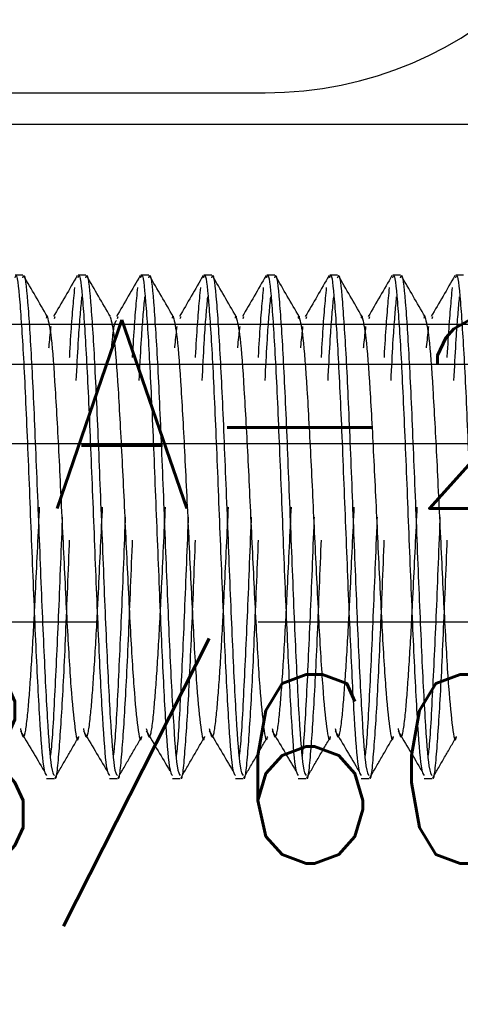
# Model space of a CAD drawing. Header units: inches. Extents: x -77 to 299, y -110 to 144.
# Tile 153 of 256: x 18.098 to 18.374, y -39.449 to -38.833. Entities that reach past the tile are written whole.
import ezdxf
from ezdxf.enums import TextEntityAlignment as Align

# ---------------------------------------------------------------- set-up
doc = ezdxf.new("R2010")
doc.units = ezdxf.units.IN
doc.header["$MEASUREMENT"] = 0
doc.linetypes.add('HIDDEN', pattern=[0.225, 0.15, -0.075])
doc.layers.get('DEFPOINTS').update_dxf_attribs({"color": 8})
for name, color, linetype in [('DIN-M-H', 4, 'HIDDEN'), ('DIN-M-S', 8, 'Continuous'), ('DSS-M-H', 4, 'HIDDEN'), ('DST-M-S', 53, 'Continuous'), ('MFB-M-S', 8, 'Continuous'), ('ST1-M-S', 193, 'Continuous'), ('SVA-M-D', 42, 'Continuous'), ('SVB-M-D', 42, 'Continuous'), ('SVD-M-D', 42, 'Continuous'), ('SVE-M-D', 42, 'Continuous'), ('SVE-M-M', 233, 'Continuous'), ('SVF-M-d', 42, 'Continuous')]:
    doc.layers.add(name, color=color, linetype=linetype)
doc.styles.add('DIEMAKER', font='SIMPLEX.shx')
doc.styles.add('R', font='ROMAND.SHX')
doc.styles.get("Standard").update_dxf_attribs({"font": 'txt.shx'})
doc.dimstyles.get("Standard").update_dxf_attribs({"dimtxt": 0.18, "dimasz": 0.18, "dimexe": 0.18, "dimexo": 0.0625, "dimgap": 0.09, "dimtad": 0, "dimtih": 1, "dimtoh": 1, "dimdec": 4, "dimzin": 0, "dimdsep": 46, "dimtxsty": 'Standard', "dimcen": 0.09, "dimadec": 0, "dimazin": 0, "dimtfac": 1, "dimtdec": 4, "dimtofl": 0, "dimtmove": 0, "dimatfit": 3, "dimfxl": 0, "dimtolj": 1, "dimtzin": 0, "dimarcsym": 0})

# ---------------------------------------------------------------- blocks, each defined once
blk = doc.blocks.new('*D704')
at = {"layer": 'DEFPOINTS', "color": 0}
for p in [(5.19194, -25.27356), (19.3294, -37.52356), (19.3294, -38.47356)]:
    blk.add_point(p, dxfattribs=at)
at = {"layer": 'SVD-M-D', "color": 0, "lineweight": -2}
blk.add_line((19.3294, -37.55481), (19.3294, -38.47356), dxfattribs=at)
at = {"layer": 'SVD-M-D', "color": 0, "insert": (19.3294, -38.90856), "char_height": 0.09, "attachment_point": 5, "rotation": 90}
blk.add_mtext('\\A1;14.1375 (2)', dxfattribs=at)
blk = doc.blocks.new('*D706')
at = {"layer": 'DEFPOINTS', "color": 0}
for p in [(5.19194, -25.27356), (21.0919, -37.39856), (21.0919, -38.47356)]:
    blk.add_point(p, dxfattribs=at)
at = {"layer": 'SVD-M-D', "color": 0, "lineweight": -2}
blk.add_line((21.0919, -37.42981), (21.0919, -38.47356), dxfattribs=at)
at = {"layer": 'SVD-M-D', "color": 0, "insert": (21.0919, -38.90106), "char_height": 0.09, "attachment_point": 5, "rotation": 90}
blk.add_mtext('\\A1;15.9000 (2)', dxfattribs=at)
blk = doc.blocks.new('*D820')
at = {"layer": 'DEFPOINTS', "color": 0}
for p in [(5.19194, -25.27356), (18.60497, -38.27356), (18.60497, -38.49925)]:
    blk.add_point(p, dxfattribs=at)
at = {"layer": 'SVD-M-D', "color": 0, "lineweight": -2}
blk.add_line((18.60497, -38.30481), (18.60497, -38.49925), dxfattribs=at)
at = {"layer": 'SVD-M-D', "color": 0, "insert": (18.60497, -38.77675), "char_height": 0.09, "attachment_point": 5, "rotation": 90}
blk.add_mtext('\\A1;13.4130', dxfattribs=at)
blk = doc.blocks.new('*D821')
at = {"layer": 'DEFPOINTS', "color": 0}
for p in [(5.19194, -25.27356), (19.47997, -38.27356), (19.47997, -38.47199)]:
    blk.add_point(p, dxfattribs=at)
at = {"layer": 'SVD-M-D', "color": 0, "lineweight": -2}
blk.add_line((19.47997, -38.30481), (19.47997, -38.47199), dxfattribs=at)
at = {"layer": 'SVD-M-D', "color": 0, "insert": (19.47997, -38.76449), "char_height": 0.09, "attachment_point": 5, "rotation": 90}
blk.add_mtext('\\A1;14.2880', dxfattribs=at)
blk = doc.blocks.new('*D822')
at = {"layer": 'DEFPOINTS', "color": 0}
for p in [(5.19194, -25.27356), (20.35497, -38.27356), (20.35497, -38.47409)]:
    blk.add_point(p, dxfattribs=at)
at = {"layer": 'SVD-M-D', "color": 0, "lineweight": -2}
blk.add_line((20.35497, -38.30481), (20.35497, -38.47409), dxfattribs=at)
at = {"layer": 'SVD-M-D', "color": 0, "insert": (20.35497, -38.75159), "char_height": 0.09, "attachment_point": 5, "rotation": 90}
blk.add_mtext('\\A1;15.1630', dxfattribs=at)
blk = doc.blocks.new('*D823')
at = {"layer": 'DEFPOINTS', "color": 0}
for p in [(5.19194, -25.27356), (21.22997, -38.27356), (21.22997, -38.4636)]:
    blk.add_point(p, dxfattribs=at)
at = {"layer": 'SVD-M-D', "color": 0, "lineweight": -2}
blk.add_line((21.22997, -38.30481), (21.22997, -38.4636), dxfattribs=at)
at = {"layer": 'SVD-M-D', "color": 0, "insert": (21.22997, -38.7486), "char_height": 0.09, "attachment_point": 5, "rotation": 90}
blk.add_mtext('\\A1;16.0380', dxfattribs=at)
blk = doc.blocks.new('*D824')
at = {"layer": 'DEFPOINTS', "color": 0}
for p in [(5.19194, -25.27356), (22.10497, -38.27356), (22.10497, -38.48047)]:
    blk.add_point(p, dxfattribs=at)
at = {"layer": 'SVD-M-D', "color": 0, "lineweight": -2}
blk.add_line((22.10497, -38.30481), (22.10497, -38.48047), dxfattribs=at)
at = {"layer": 'SVD-M-D', "color": 0, "insert": (22.10497, -38.75797), "char_height": 0.09, "attachment_point": 5, "rotation": 90}
blk.add_mtext('\\A1;16.9130', dxfattribs=at)
blk = doc.blocks.new('*D825')
at = {"layer": 'DEFPOINTS', "color": 0}
for p in [(5.19194, -25.27356), (22.97997, -38.27356), (22.97997, -38.49096)]:
    blk.add_point(p, dxfattribs=at)
at = {"layer": 'SVD-M-D', "color": 0, "lineweight": -2}
blk.add_line((22.97997, -38.30481), (22.97997, -38.49096), dxfattribs=at)
at = {"layer": 'SVD-M-D', "color": 0, "insert": (22.97997, -38.78346), "char_height": 0.09, "attachment_point": 5, "rotation": 90}
blk.add_mtext('\\A1;17.7880', dxfattribs=at)
blk = doc.blocks.new('*D932')
at = {"layer": 'DEFPOINTS', "color": 0}
for p in [(5.19194, -25.27356), (18.6669, -36.84856), (18.6669, -38.47356)]:
    blk.add_point(p, dxfattribs=at)
at = {"layer": 'SVE-M-D', "color": 0, "lineweight": -2}
blk.add_line((18.6669, -36.87981), (18.6669, -38.47356), dxfattribs=at)
at = {"layer": 'SVE-M-D', "color": 0, "insert": (18.6669, -38.91606), "char_height": 0.09, "attachment_point": 5, "rotation": 90}
blk.add_mtext('\\A1;13.4750 (2)', dxfattribs=at)
blk = doc.blocks.new('*D934')
at = {"layer": 'DEFPOINTS', "color": 0}
for p in [(5.19194, -25.27356), (19.3294, -37.52356), (19.3294, -38.47356)]:
    blk.add_point(p, dxfattribs=at)
at = {"layer": 'SVE-M-D', "color": 0, "lineweight": -2}
blk.add_line((19.3294, -37.55481), (19.3294, -38.47356), dxfattribs=at)
at = {"layer": 'SVE-M-D', "color": 0, "insert": (19.3294, -38.90856), "char_height": 0.09, "attachment_point": 5, "rotation": 90}
blk.add_mtext('\\A1;14.1375 (2)', dxfattribs=at)
blk = doc.blocks.new('*D937')
at = {"layer": 'DEFPOINTS', "color": 0}
for p in [(5.19194, -25.27356), (21.0919, -37.39856), (21.0919, -38.47356)]:
    blk.add_point(p, dxfattribs=at)
at = {"layer": 'SVE-M-D', "color": 0, "lineweight": -2}
blk.add_line((21.0919, -37.42981), (21.0919, -38.47356), dxfattribs=at)
at = {"layer": 'SVE-M-D', "color": 0, "insert": (21.0919, -38.90106), "char_height": 0.09, "attachment_point": 5, "rotation": 90}
blk.add_mtext('\\A1;15.9000 (2)', dxfattribs=at)
blk = doc.blocks.new('*D940')
at = {"layer": 'DEFPOINTS', "color": 0}
for p in [(5.19194, -25.27356), (22.0669, -36.59856), (22.0669, -38.47356)]:
    blk.add_point(p, dxfattribs=at)
at = {"layer": 'SVE-M-D', "color": 0, "lineweight": -2}
blk.add_line((22.0669, -36.62981), (22.0669, -38.47356), dxfattribs=at)
at = {"layer": 'SVE-M-D', "color": 0, "insert": (22.0669, -38.91606), "char_height": 0.09, "attachment_point": 5, "rotation": 90}
blk.add_mtext('\\A1;16.8750 (2)', dxfattribs=at)
blk = doc.blocks.new('*D1131')
at = {"layer": 'DEFPOINTS', "color": 0}
for p in [(5.19194, -24.52356), (18.6669, -36.84856), (18.6669, -39.22356)]:
    blk.add_point(p, dxfattribs=at)
at = {"layer": 'SVF-M-d', "color": 0, "lineweight": -2}
blk.add_line((18.6669, -36.87981), (18.6669, -39.22356), dxfattribs=at)
at = {"layer": 'SVF-M-d', "color": 0, "insert": (18.6669, -39.66606), "char_height": 0.09, "attachment_point": 5, "rotation": 90}
blk.add_mtext('\\A1;13.4750 (2)', dxfattribs=at)
blk = doc.blocks.new('*D1137')
at = {"layer": 'DEFPOINTS', "color": 0}
for p in [(5.19194, -24.52356), (21.0919, -37.39856), (21.0919, -39.22356)]:
    blk.add_point(p, dxfattribs=at)
at = {"layer": 'SVF-M-d', "color": 0, "lineweight": -2}
blk.add_line((21.0919, -37.42981), (21.0919, -39.22356), dxfattribs=at)
at = {"layer": 'SVF-M-d', "color": 0, "insert": (21.0919, -39.65106), "char_height": 0.09, "attachment_point": 5, "rotation": 90}
blk.add_mtext('\\A1;15.9000 (2)', dxfattribs=at)
blk = doc.blocks.new('*D1140')
at = {"layer": 'DEFPOINTS', "color": 0}
for p in [(5.19194, -24.52356), (22.0669, -36.59856), (22.0669, -39.22356)]:
    blk.add_point(p, dxfattribs=at)
at = {"layer": 'SVF-M-d', "color": 0, "lineweight": -2}
blk.add_line((22.0669, -36.62981), (22.0669, -39.22356), dxfattribs=at)
at = {"layer": 'SVF-M-d', "color": 0, "insert": (22.0669, -39.66606), "char_height": 0.09, "attachment_point": 5, "rotation": 90}
blk.add_mtext('\\A1;16.8750 (2)', dxfattribs=at)
blk = doc.blocks.new('*D1250')
at = {"layer": 'DEFPOINTS', "color": 0}
for p in [(5.19194, -25.27356), (18.6669, -36.84856), (18.6669, -38.47356)]:
    blk.add_point(p, dxfattribs=at)
at = {"layer": 'SVB-M-D', "color": 0, "lineweight": -2}
blk.add_line((18.6669, -36.87981), (18.6669, -38.47356), dxfattribs=at)
at = {"layer": 'SVB-M-D', "color": 0, "insert": (18.6669, -38.91606), "char_height": 0.09, "attachment_point": 5, "rotation": 90}
blk.add_mtext('\\A1;13.4750 (2)', dxfattribs=at)
blk = doc.blocks.new('*D1252')
at = {"layer": 'DEFPOINTS', "color": 0}
for p in [(5.19194, -25.27356), (19.3294, -37.52356), (19.3294, -38.47356)]:
    blk.add_point(p, dxfattribs=at)
at = {"layer": 'SVB-M-D', "color": 0, "lineweight": -2}
blk.add_line((19.3294, -37.55481), (19.3294, -38.47356), dxfattribs=at)
at = {"layer": 'SVB-M-D', "color": 0, "insert": (19.3294, -38.90856), "char_height": 0.09, "attachment_point": 5, "rotation": 90}
blk.add_mtext('\\A1;14.1375 (2)', dxfattribs=at)
blk = doc.blocks.new('*D1255')
at = {"layer": 'DEFPOINTS', "color": 0}
for p in [(5.19194, -25.27356), (21.0919, -37.39856), (21.0919, -38.47356)]:
    blk.add_point(p, dxfattribs=at)
at = {"layer": 'SVB-M-D', "color": 0, "lineweight": -2}
blk.add_line((21.0919, -37.42981), (21.0919, -38.47356), dxfattribs=at)
at = {"layer": 'SVB-M-D', "color": 0, "insert": (21.0919, -38.90106), "char_height": 0.09, "attachment_point": 5, "rotation": 90}
blk.add_mtext('\\A1;15.9000 (2)', dxfattribs=at)
blk = doc.blocks.new('*D1258')
at = {"layer": 'DEFPOINTS', "color": 0}
for p in [(5.19194, -25.27356), (22.0669, -36.59856), (22.0669, -38.47356)]:
    blk.add_point(p, dxfattribs=at)
at = {"layer": 'SVB-M-D', "color": 0, "lineweight": -2}
blk.add_line((22.0669, -36.62981), (22.0669, -38.47356), dxfattribs=at)
at = {"layer": 'SVB-M-D', "color": 0, "insert": (22.0669, -38.91606), "char_height": 0.09, "attachment_point": 5, "rotation": 90}
blk.add_mtext('\\A1;16.8750 (2)', dxfattribs=at)
blk = doc.blocks.new('*D1260')
at = {"layer": 'DEFPOINTS', "color": 0}
for p in [(5.19194, -25.27356), (23.0419, -34.79856), (23.0419, -38.47356)]:
    blk.add_point(p, dxfattribs=at)
at = {"layer": 'SVB-M-D', "color": 0, "lineweight": -2}
blk.add_line((23.0419, -34.82981), (23.0419, -38.47356), dxfattribs=at)
at = {"layer": 'SVB-M-D', "color": 0, "insert": (23.0419, -38.90856), "char_height": 0.09, "attachment_point": 5, "rotation": 90}
blk.add_mtext('\\A1;17.8500 (2)', dxfattribs=at)
blk = doc.blocks.new('*D1402')
at = {"layer": 'DEFPOINTS', "color": 0}
for p in [(5.19194, -25.27356), (19.17723, -36.4209), (19.17723, -38.47356)]:
    blk.add_point(p, dxfattribs=at)
at = {"layer": 'SVA-M-D', "color": 0, "lineweight": -2}
blk.add_line((19.17723, -36.45215), (19.17723, -38.47356), dxfattribs=at)
at = {"layer": 'SVA-M-D', "color": 0, "insert": (19.17723, -38.92356), "char_height": 0.09, "attachment_point": 5, "rotation": 90}
blk.add_mtext('\\A1;13.9853 (4)', dxfattribs=at)
blk = doc.blocks.new('*D1403')
at = {"layer": 'DEFPOINTS', "color": 0}
for p in [(5.19194, -25.27356), (19.3294, -37.52356), (19.3294, -38.47356)]:
    blk.add_point(p, dxfattribs=at)
at = {"layer": 'SVA-M-D', "color": 0, "lineweight": -2}
blk.add_line((19.3294, -37.55481), (19.3294, -38.47356), dxfattribs=at)
at = {"layer": 'SVA-M-D', "color": 0, "insert": (19.3294, -38.90856), "char_height": 0.09, "attachment_point": 5, "rotation": 90}
blk.add_mtext('\\A1;14.1375 (2)', dxfattribs=at)
blk = doc.blocks.new('*D1408')
at = {"layer": 'DEFPOINTS', "color": 0}
for p in [(5.19194, -25.27356), (20.9419, -35.83356), (20.9419, -38.47356)]:
    blk.add_point(p, dxfattribs=at)
at = {"layer": 'SVA-M-D', "color": 0, "lineweight": -2}
blk.add_line((20.9419, -35.86481), (20.9419, -38.47356), dxfattribs=at)
at = {"layer": 'SVA-M-D', "color": 0, "insert": (20.9419, -38.90856), "char_height": 0.09, "attachment_point": 5, "rotation": 90}
blk.add_mtext('\\A1;15.7500 (2)', dxfattribs=at)
blk = doc.blocks.new('*D1409')
at = {"layer": 'DEFPOINTS', "color": 0}
for p in [(5.19194, -25.27356), (21.0919, -37.39856), (21.1319, -38.47356)]:
    blk.add_point(p, dxfattribs=at)
at = {"layer": 'SVA-M-D', "color": 0, "lineweight": -2}
for p, q in [((21.0919, -37.42981), (21.0919, -38.11356)), ((21.0919, -38.11356), (21.1319, -38.29356)), ((21.1319, -38.29356), (21.1319, -38.47356))]:
    blk.add_line(p, q, dxfattribs=at)
at = {"layer": 'SVA-M-D', "color": 0, "insert": (21.1319, -38.90106), "char_height": 0.09, "attachment_point": 5, "rotation": 90}
blk.add_mtext('\\A1;15.9000 (2)', dxfattribs=at)
blk = doc.blocks.new('*D1413')
at = {"layer": 'DEFPOINTS', "color": 0}
for p in [(5.19194, -25.27356), (23.1919, -35.83356), (23.1919, -38.47356)]:
    blk.add_point(p, dxfattribs=at)
at = {"layer": 'SVA-M-D', "color": 0, "lineweight": -2}
blk.add_line((23.1919, -35.86481), (23.1919, -38.47356), dxfattribs=at)
at = {"layer": 'SVA-M-D', "color": 0, "insert": (23.1919, -38.89356), "char_height": 0.09, "attachment_point": 5, "rotation": 90}
blk.add_mtext('\\A1;18.0000 (4)', dxfattribs=at)
blk = doc.blocks.new('DMDT001')
blk.add_line((0.72567, 0.12113), (1.21317, 0.12113))
blk.add_arc((1.21317, 0.49613), 0.375, 270, 90)
at = {"color": 42, "style": 'R', "width": 0.571895}
blk.add_attdef('DET#', text='', height=0.45, dxfattribs=at).set_placement((0.51385, 0.28204), (1.45135, 0.28204), align=Align.FIT)
at = {"color": 42, "style": 'DIEMAKER'}
for tag, p in [('XDIM', (-1.43419, -0.29183)), ('YDIM', (-1.43751, -0.64435)), ('ZDIM', (-1.44083, -0.99686))]:
    blk.add_attdef(tag, p, '', height=0.1875, dxfattribs=at)
for tag, p in [('MATL', (1.513, -0.29183)), ('H/T', (1.49517, -0.64435)), ('QTY#', (0.8173, -0.99686))]:
    blk.add_attdef(tag, text='', height=0.1875, dxfattribs=at).set_placement(p, align=Align.RIGHT)
at = {"color": 42, "style": 'DIEMAKER', "width": 5.370504, "flags": 4}
blk.add_attdef('DE#1', text='', height=0.1875, dxfattribs=at).set_placement((-1.69942, -1.37149), (1.36944, -1.37149), align=Align.FIT)
at = {"color": 42, "style": 'DIEMAKER', "flags": 5}
for tag, p in [('DE#2', (-1.8615, -2.86106)), ('DE#3', (-1.8533, -3.16106))]:
    blk.add_attdef(tag, p, '', height=0.1875, dxfattribs=at)

msp = doc.modelspace()

# ---------------------------------------------------------------- linework, layer by layer
at = {"layer": 'DIN-M-H'}
msp.add_line((18.39751, -39.21006), (17.89751, -39.21006), dxfattribs=at)
for points, knots in [([(18.1175, -39.29408), (18.11766, -39.29311), (18.11864, -39.28718), (18.12044, -39.25435), (18.12291, -39.20105), (18.12537, -39.13794), (18.12783, -39.07768), (18.13029, -39.02671), (18.13193, -39.00937), (18.13275, -39.0007)], [0, 0, 0, 0, 0.031546, 0.192955, 0.354364, 0.515773, 0.677182, 0.838591, 1, 1, 1, 1]), ([(18.15687, -39.29408), (18.15703, -39.29311), (18.15801, -39.28718), (18.15981, -39.25435), (18.16228, -39.20105), (18.16474, -39.13794), (18.1672, -39.07768), (18.16966, -39.02671), (18.1713, -39.00937), (18.17212, -39.0007)], [0, 0, 0, 0, 0.031546, 0.192955, 0.354364, 0.515773, 0.677182, 0.838591, 1, 1, 1, 1]), ([(18.19624, -39.29408), (18.1964, -39.29311), (18.19738, -39.28718), (18.19919, -39.25435), (18.20165, -39.20105), (18.20411, -39.13794), (18.20657, -39.07768), (18.20903, -39.02671), (18.21067, -39.00937), (18.21149, -39.0007)], [0, 0, 0, 0, 0.031546, 0.192955, 0.354364, 0.515773, 0.677182, 0.838591, 1, 1, 1, 1]), ([(18.23561, -39.29408), (18.23577, -39.29311), (18.23675, -39.28718), (18.23856, -39.25435), (18.24102, -39.20105), (18.24348, -39.13794), (18.24594, -39.07768), (18.2484, -39.02671), (18.25004, -39.00937), (18.25086, -39.0007)], [0, 0, 0, 0, 0.031546, 0.192955, 0.354364, 0.515773, 0.677182, 0.838591, 1, 1, 1, 1]), ([(18.27498, -39.29408), (18.27514, -39.29311), (18.27612, -39.28718), (18.27793, -39.25435), (18.28039, -39.20105), (18.28285, -39.13794), (18.28531, -39.07768), (18.28777, -39.02671), (18.28941, -39.00937), (18.29023, -39.0007)], [0, 0, 0, 0, 0.031546, 0.192955, 0.354364, 0.515773, 0.677182, 0.838591, 1, 1, 1, 1]), ([(18.31435, -39.29408), (18.31451, -39.29311), (18.31549, -39.28718), (18.3173, -39.25435), (18.31976, -39.20105), (18.32222, -39.13794), (18.32468, -39.07768), (18.32714, -39.02671), (18.32878, -39.00937), (18.3296, -39.0007)], [0, 0, 0, 0, 0.031546, 0.192955, 0.354364, 0.515773, 0.677182, 0.838591, 1, 1, 1, 1]), ([(18.35372, -39.29408), (18.35388, -39.29311), (18.35486, -39.28718), (18.35667, -39.25435), (18.35913, -39.20105), (18.36159, -39.13794), (18.36405, -39.07768), (18.36651, -39.02671), (18.36815, -39.00937), (18.36897, -39.0007)], [0, 0, 0, 0, 0.031546, 0.192955, 0.354364, 0.515773, 0.677182, 0.838591, 1, 1, 1, 1]), ([(18.12042, -39.3073), (18.12043, -39.30732), (18.12126, -39.30984), (18.12291, -39.29267), (18.12537, -39.2561), (18.12783, -39.20059), (18.13029, -39.13803), (18.13275, -39.07778), (18.13505, -39.02959), (18.13653, -39.01369), (18.13719, -39.0066)], [0, 0, 0, 0, 0.001318, 0.148085, 0.294852, 0.441618, 0.588385, 0.735151, 0.881918, 1, 1, 1, 1]), ([(18.15979, -39.3073), (18.1598, -39.30732), (18.16063, -39.30984), (18.16228, -39.29267), (18.16474, -39.2561), (18.1672, -39.20059), (18.16966, -39.13803), (18.17212, -39.07778), (18.17442, -39.02959), (18.1759, -39.01369), (18.17656, -39.0066)], [0, 0, 0, 0, 0.001318, 0.148085, 0.294852, 0.441618, 0.588385, 0.735151, 0.881918, 1, 1, 1, 1]), ([(18.19916, -39.3073), (18.19917, -39.30732), (18.2, -39.30984), (18.20165, -39.29267), (18.20411, -39.2561), (18.20657, -39.20059), (18.20903, -39.13803), (18.21149, -39.07778), (18.21379, -39.02959), (18.21527, -39.01369), (18.21593, -39.0066)], [0, 0, 0, 0, 0.0013185, 0.148085, 0.2948516, 0.4416181, 0.5883846, 0.7351512, 0.8819177, 1, 1, 1, 1]), ([(18.23853, -39.3073), (18.23854, -39.30732), (18.23937, -39.30984), (18.24102, -39.29267), (18.24348, -39.2561), (18.24594, -39.20059), (18.2484, -39.13803), (18.25086, -39.07778), (18.25316, -39.02959), (18.25464, -39.01369), (18.2553, -39.0066)], [0, 0, 0, 0, 0.001318, 0.148085, 0.294852, 0.441618, 0.588385, 0.735151, 0.881918, 1, 1, 1, 1]), ([(18.2779, -39.3073), (18.27791, -39.30732), (18.27874, -39.30984), (18.28039, -39.29267), (18.28285, -39.2561), (18.28531, -39.20059), (18.28777, -39.13803), (18.29023, -39.07778), (18.29253, -39.02959), (18.29401, -39.01369), (18.29467, -39.0066)], [0, 0, 0, 0, 0.001318, 0.148085, 0.294852, 0.441618, 0.588385, 0.735151, 0.881918, 1, 1, 1, 1]), ([(18.31727, -39.3073), (18.31728, -39.30732), (18.31811, -39.30984), (18.31976, -39.29267), (18.32222, -39.2561), (18.32468, -39.20059), (18.32714, -39.13803), (18.3296, -39.07778), (18.3319, -39.02959), (18.33338, -39.01369), (18.33404, -39.0066)], [0, 0, 0, 0, 0.001318, 0.148085, 0.294852, 0.441618, 0.588385, 0.735151, 0.881918, 1, 1, 1, 1]), ([(18.35664, -39.3073), (18.35665, -39.30732), (18.35748, -39.30984), (18.35913, -39.29267), (18.36159, -39.2561), (18.36405, -39.20059), (18.36651, -39.13803), (18.36897, -39.07778), (18.37127, -39.02959), (18.37275, -39.01369), (18.37341, -39.0066)], [0, 0, 0, 0, 0.001318, 0.148085, 0.294852, 0.441618, 0.588385, 0.735151, 0.881918, 1, 1, 1, 1]), ([(18.11506, -39.01997), (18.11522, -39.01899), (18.11538, -39.01796), (18.11554, -39.01892), (18.11555, -39.01898)], [0, 0, 0, 0, 0.937371, 1, 1, 1, 1]), ([(18.1938, -39.01997), (18.19396, -39.01899), (18.19412, -39.01796), (18.19428, -39.01892), (18.19429, -39.01898)], [0, 0, 0, 0, 0.937371, 1, 1, 1, 1]), ([(18.23317, -39.01997), (18.23333, -39.01899), (18.23349, -39.01796), (18.23365, -39.01892), (18.23366, -39.01898)], [0, 0, 0, 0, 0.9373707, 1, 1, 1, 1]), ([(18.27254, -39.01997), (18.2727, -39.01899), (18.27286, -39.01796), (18.27302, -39.01892), (18.27303, -39.01898)], [0, 0, 0, 0, 0.937371, 1, 1, 1, 1]), ([(18.31191, -39.01997), (18.31207, -39.01899), (18.31223, -39.01796), (18.31239, -39.01892), (18.3124, -39.01898)], [0, 0, 0, 0, 0.9373707, 1, 1, 1, 1]), ([(18.35128, -39.01997), (18.35144, -39.01899), (18.3516, -39.01796), (18.35176, -39.01892), (18.35177, -39.01898)], [0, 0, 0, 0, 0.937371, 1, 1, 1, 1]), ([(18.13809, -39.27672), (18.13877, -39.27953), (18.14027, -39.28572), (18.14244, -39.27176), (18.14451, -39.24561), (18.14624, -39.21725), (18.14797, -39.18219), (18.14998, -39.1401), (18.15243, -39.08909), (18.15489, -39.04822), (18.15702, -39.02351), (18.15833, -39.02191), (18.15882, -39.02131)], [0, 0, 0, 0, 0.098538, 0.21712, 0.311474, 0.40702, 0.454984, 0.573567, 0.692149, 0.810732, 0.929315, 1, 1, 1, 1]), ([(18.09872, -39.27672), (18.0994, -39.27953), (18.1009, -39.28572), (18.10307, -39.27176), (18.10514, -39.24561), (18.10687, -39.21725), (18.1086, -39.1822), (18.11061, -39.14), (18.11306, -39.08947), (18.11552, -39.04679), (18.11716, -39.03226), (18.11798, -39.025)], [0, 0, 0, 0, 0.106032, 0.233635, 0.335165, 0.437978, 0.489591, 0.617193, 0.744795, 0.872398, 1, 1, 1, 1]), ([(18.17746, -39.27672), (18.17814, -39.27953), (18.17964, -39.28572), (18.18181, -39.27176), (18.18388, -39.24561), (18.18561, -39.21725), (18.18734, -39.1822), (18.18935, -39.14), (18.1918, -39.08947), (18.19426, -39.04679), (18.1959, -39.03226), (18.19672, -39.025)], [0, 0, 0, 0, 0.106032, 0.233635, 0.335165, 0.437978, 0.489591, 0.617193, 0.744795, 0.872398, 1, 1, 1, 1]), ([(18.21683, -39.27672), (18.21751, -39.27953), (18.21901, -39.28572), (18.22118, -39.27176), (18.22325, -39.24561), (18.22498, -39.21725), (18.22671, -39.1822), (18.22872, -39.14), (18.23117, -39.08947), (18.23363, -39.04679), (18.23527, -39.03226), (18.23609, -39.025)], [0, 0, 0, 0, 0.106032, 0.233635, 0.335165, 0.437978, 0.489591, 0.617193, 0.744795, 0.872398, 1, 1, 1, 1]), ([(18.2562, -39.27672), (18.25688, -39.27953), (18.25838, -39.28572), (18.26055, -39.27176), (18.26262, -39.24561), (18.26435, -39.21725), (18.26608, -39.1822), (18.26809, -39.14), (18.27054, -39.08947), (18.273, -39.04679), (18.27464, -39.03226), (18.27546, -39.025)], [0, 0, 0, 0, 0.106032, 0.233635, 0.335165, 0.437978, 0.489591, 0.617193, 0.744795, 0.872398, 1, 1, 1, 1]), ([(18.29557, -39.27672), (18.29625, -39.27953), (18.29775, -39.28572), (18.29992, -39.27176), (18.30199, -39.24561), (18.30372, -39.21725), (18.30545, -39.1822), (18.30746, -39.14), (18.30991, -39.08947), (18.31237, -39.04679), (18.31401, -39.03226), (18.31483, -39.025)], [0, 0, 0, 0, 0.106032, 0.233635, 0.335165, 0.437978, 0.489591, 0.617193, 0.744795, 0.872398, 1, 1, 1, 1]), ([(18.33494, -39.27672), (18.33562, -39.27953), (18.33712, -39.28572), (18.33929, -39.27176), (18.34136, -39.24561), (18.34309, -39.21725), (18.34482, -39.1822), (18.34683, -39.14), (18.34928, -39.08947), (18.35174, -39.04679), (18.35338, -39.03226), (18.3542, -39.025)], [0, 0, 0, 0, 0.1060324, 0.2336347, 0.3351649, 0.4379782, 0.4895908, 0.6171931, 0.7447954, 0.8723977, 1, 1, 1, 1]), ([(18.12042, -39.30741), (18.1229, -39.30313), (18.12785, -39.29458), (18.1328, -39.28603), (18.13527, -39.28176)], [0, 0, 0, 0, 0.500095, 1, 1, 1, 1]), ([(18.15979, -39.30741), (18.16227, -39.30313), (18.16722, -39.29458), (18.17217, -39.28603), (18.17464, -39.28176)], [0, 0, 0, 0, 0.500095, 1, 1, 1, 1]), ([(18.19916, -39.30741), (18.20164, -39.30313), (18.20659, -39.29458), (18.21154, -39.28603), (18.21401, -39.28176)], [0, 0, 0, 0, 0.500095, 1, 1, 1, 1]), ([(18.23853, -39.30741), (18.24101, -39.30313), (18.24596, -39.29458), (18.25091, -39.28603), (18.25338, -39.28176)], [0, 0, 0, 0, 0.500095, 1, 1, 1, 1]), ([(18.2779, -39.30741), (18.28038, -39.30313), (18.28533, -39.29458), (18.29028, -39.28603), (18.29275, -39.28176)], [0, 0, 0, 0, 0.500095, 1, 1, 1, 1]), ([(18.31727, -39.30741), (18.31975, -39.30313), (18.3247, -39.29458), (18.32965, -39.28603), (18.33212, -39.28176)], [0, 0, 0, 0, 0.500095, 1, 1, 1, 1]), ([(18.35664, -39.30741), (18.35912, -39.30313), (18.36407, -39.29458), (18.36902, -39.28603), (18.37149, -39.28176)], [0, 0, 0, 0, 0.500095, 1, 1, 1, 1])]:
    msp.add_open_spline(points, degree=3, knots=knots, dxfattribs=at)
at = {"layer": 'DIN-M-S'}
for p, q in [((18.10029, -38.99286), (18.09537, -38.99286)), ((18.13966, -38.99286), (18.13474, -38.99286)), ((18.17903, -38.99286), (18.17411, -38.99286)), ((18.2184, -38.99286), (18.21348, -38.99286)), ((18.25777, -38.99286), (18.25285, -38.99286)), ((18.29714, -38.99286), (18.29222, -38.99286)), ((18.33651, -38.99286), (18.33159, -38.99286)), ((18.37588, -38.99286), (18.37096, -38.99286)), ((18.11997, -39.01999), (18.12044, -39.01881)), ((18.15934, -39.01999), (18.15981, -39.01881)), ((18.19871, -39.01999), (18.19919, -39.01881)), ((18.23808, -39.01999), (18.23856, -39.01881)), ((18.27745, -39.01999), (18.27793, -39.01881)), ((18.31682, -39.01999), (18.3173, -39.01881)), ((18.35619, -39.01999), (18.35667, -39.01881)), ((18.11505, -39.30782), (18.11997, -39.30782)), ((18.15442, -39.30782), (18.15934, -39.30782)), ((18.19379, -39.30782), (18.19871, -39.30782)), ((18.23316, -39.30782), (18.23808, -39.30782)), ((18.27253, -39.30782), (18.27745, -39.30782)), ((18.3119, -39.30782), (18.31682, -39.30782)), ((18.35127, -39.30782), (18.35619, -39.30782))]:
    msp.add_line(p, q, dxfattribs=at)
msp.add_lwpolyline([(17.64751, -39.84856), (17.64751, -40.59856), (19.14751, -40.59856), (19.14751, -39.84856), (19.14751, -39.21923), (19.14751, -39.09856), (18.39751, -39.09856), (17.89751, -39.09856), (17.64751, -39.09856), (17.64751, -39.30666)], close=True, dxfattribs=at)
for points, knots in [([(18.09537, -38.99473), (18.09552, -38.99414), (18.0965, -38.99052), (18.0983, -39.0075), (18.10076, -39.0447), (18.10322, -39.10009), (18.10568, -39.16251), (18.10814, -39.22342), (18.1106, -39.27246), (18.11291, -39.30342), (18.11439, -39.30517), (18.11505, -39.30595)], [0, 0, 0, 0, 0.023966, 0.148966, 0.273966, 0.398966, 0.523966, 0.648966, 0.773966, 0.898966, 1, 1, 1, 1]), ([(18.10029, -38.99473), (18.10045, -38.99414), (18.10142, -38.99052), (18.10322, -39.0075), (18.10568, -39.0447), (18.10814, -39.10009), (18.1106, -39.16251), (18.11306, -39.22342), (18.11552, -39.27246), (18.11783, -39.30342), (18.11931, -39.30517), (18.11997, -39.30595)], [0, 0, 0, 0, 0.023966, 0.148966, 0.273966, 0.398966, 0.523966, 0.648966, 0.773966, 0.898966, 1, 1, 1, 1]), ([(18.11559, -39.01891), (18.11311, -39.01464), (18.10816, -39.00609), (18.10321, -38.99754), (18.10074, -38.99327)], [0, 0, 0, 0, 0.4999045, 1, 1, 1, 1]), ([(18.13427, -38.99326), (18.13179, -38.99753), (18.12684, -39.00608), (18.12189, -39.01463), (18.11941, -39.01891)], [0, 0, 0, 0, 0.500103, 1, 1, 1, 1]), ([(18.13474, -38.99473), (18.13489, -38.99414), (18.13587, -38.99052), (18.13767, -39.0075), (18.14013, -39.0447), (18.14259, -39.10009), (18.14505, -39.16251), (18.14751, -39.22342), (18.14997, -39.27246), (18.15228, -39.30342), (18.15376, -39.30517), (18.15442, -39.30595)], [0, 0, 0, 0, 0.023966, 0.148966, 0.273966, 0.398966, 0.523966, 0.648966, 0.773966, 0.898966, 1, 1, 1, 1]), ([(18.13966, -38.99473), (18.13982, -38.99414), (18.14079, -38.99052), (18.14259, -39.0075), (18.14505, -39.0447), (18.14751, -39.10009), (18.14997, -39.16251), (18.15243, -39.22342), (18.15489, -39.27246), (18.1572, -39.30342), (18.15868, -39.30517), (18.15934, -39.30595)], [0, 0, 0, 0, 0.023966, 0.148966, 0.273966, 0.398966, 0.523966, 0.648966, 0.773966, 0.898966, 1, 1, 1, 1]), ([(18.15496, -39.01891), (18.15248, -39.01464), (18.14753, -39.00609), (18.14258, -38.99754), (18.14011, -38.99327)], [0, 0, 0, 0, 0.499905, 1, 1, 1, 1]), ([(18.17364, -38.99326), (18.17116, -38.99753), (18.16621, -39.00608), (18.16126, -39.01463), (18.15878, -39.01891)], [0, 0, 0, 0, 0.500103, 1, 1, 1, 1]), ([(18.17411, -38.99473), (18.17426, -38.99414), (18.17524, -38.99052), (18.17704, -39.0075), (18.1795, -39.0447), (18.18196, -39.10009), (18.18442, -39.16251), (18.18688, -39.22342), (18.18934, -39.27246), (18.19165, -39.30342), (18.19313, -39.30517), (18.19379, -39.30595)], [0, 0, 0, 0, 0.023966, 0.148966, 0.273966, 0.398966, 0.523966, 0.648966, 0.773966, 0.898966, 1, 1, 1, 1]), ([(18.17903, -38.99473), (18.17919, -38.99414), (18.18016, -38.99052), (18.18196, -39.0075), (18.18442, -39.0447), (18.18688, -39.10009), (18.18934, -39.16251), (18.1918, -39.22342), (18.19426, -39.27246), (18.19657, -39.30342), (18.19805, -39.30517), (18.19871, -39.30595)], [0, 0, 0, 0, 0.0239661, 0.1489661, 0.2739661, 0.3989661, 0.5239661, 0.6489661, 0.7739661, 0.8989661, 1, 1, 1, 1]), ([(18.19433, -39.01891), (18.19185, -39.01464), (18.1869, -39.00609), (18.18195, -38.99754), (18.17948, -38.99327)], [0, 0, 0, 0, 0.499905, 1, 1, 1, 1]), ([(18.21301, -38.99326), (18.21053, -38.99753), (18.20558, -39.00608), (18.20063, -39.01463), (18.19815, -39.01891)], [0, 0, 0, 0, 0.500103, 1, 1, 1, 1]), ([(18.21348, -38.99473), (18.21363, -38.99414), (18.21461, -38.99052), (18.21641, -39.0075), (18.21887, -39.0447), (18.22133, -39.10009), (18.22379, -39.16251), (18.22625, -39.22342), (18.22871, -39.27246), (18.23102, -39.30342), (18.2325, -39.30517), (18.23316, -39.30595)], [0, 0, 0, 0, 0.023966, 0.148966, 0.273966, 0.398966, 0.523966, 0.648966, 0.773966, 0.898966, 1, 1, 1, 1]), ([(18.2184, -38.99473), (18.21856, -38.99414), (18.21953, -38.99052), (18.22133, -39.0075), (18.22379, -39.0447), (18.22625, -39.10009), (18.22871, -39.16251), (18.23117, -39.22342), (18.23363, -39.27246), (18.23594, -39.30342), (18.23742, -39.30517), (18.23808, -39.30595)], [0, 0, 0, 0, 0.023966, 0.148966, 0.273966, 0.398966, 0.523966, 0.648966, 0.773966, 0.898966, 1, 1, 1, 1]), ([(18.2337, -39.01891), (18.23122, -39.01464), (18.22627, -39.00609), (18.22132, -38.99754), (18.21885, -38.99327)], [0, 0, 0, 0, 0.499905, 1, 1, 1, 1]), ([(18.25238, -38.99326), (18.2499, -38.99753), (18.24495, -39.00608), (18.24, -39.01463), (18.23752, -39.01891)], [0, 0, 0, 0, 0.500103, 1, 1, 1, 1]), ([(18.25285, -38.99473), (18.253, -38.99414), (18.25398, -38.99052), (18.25578, -39.0075), (18.25824, -39.0447), (18.2607, -39.10009), (18.26316, -39.16251), (18.26562, -39.22342), (18.26808, -39.27246), (18.27039, -39.30342), (18.27187, -39.30517), (18.27253, -39.30595)], [0, 0, 0, 0, 0.023966, 0.148966, 0.273966, 0.398966, 0.523966, 0.648966, 0.773966, 0.898966, 1, 1, 1, 1]), ([(18.25777, -38.99473), (18.25793, -38.99414), (18.2589, -38.99052), (18.2607, -39.0075), (18.26316, -39.0447), (18.26562, -39.10009), (18.26808, -39.16251), (18.27054, -39.22342), (18.273, -39.27246), (18.27531, -39.30342), (18.27679, -39.30517), (18.27745, -39.30595)], [0, 0, 0, 0, 0.023966, 0.148966, 0.273966, 0.398966, 0.523966, 0.648966, 0.773966, 0.898966, 1, 1, 1, 1]), ([(18.27307, -39.01891), (18.27059, -39.01464), (18.26564, -39.00609), (18.26069, -38.99754), (18.25822, -38.99327)], [0, 0, 0, 0, 0.499905, 1, 1, 1, 1]), ([(18.29175, -38.99326), (18.28927, -38.99753), (18.28432, -39.00608), (18.27937, -39.01463), (18.27689, -39.01891)], [0, 0, 0, 0, 0.500103, 1, 1, 1, 1]), ([(18.29222, -38.99473), (18.29237, -38.99414), (18.29335, -38.99052), (18.29515, -39.0075), (18.29761, -39.0447), (18.30007, -39.10009), (18.30253, -39.16251), (18.30499, -39.22342), (18.30745, -39.27246), (18.30976, -39.30342), (18.31124, -39.30517), (18.3119, -39.30595)], [0, 0, 0, 0, 0.023966, 0.148966, 0.273966, 0.398966, 0.523966, 0.648966, 0.773966, 0.898966, 1, 1, 1, 1]), ([(18.29714, -38.99473), (18.2973, -38.99414), (18.29827, -38.99052), (18.30007, -39.0075), (18.30253, -39.0447), (18.30499, -39.10009), (18.30745, -39.16251), (18.30991, -39.22342), (18.31237, -39.27246), (18.31468, -39.30342), (18.31616, -39.30517), (18.31682, -39.30595)], [0, 0, 0, 0, 0.023966, 0.148966, 0.273966, 0.398966, 0.523966, 0.648966, 0.773966, 0.898966, 1, 1, 1, 1]), ([(18.31244, -39.01891), (18.30996, -39.01464), (18.30501, -39.00609), (18.30006, -38.99754), (18.29759, -38.99327)], [0, 0, 0, 0, 0.499905, 1, 1, 1, 1]), ([(18.33112, -38.99326), (18.32864, -38.99753), (18.32369, -39.00608), (18.31874, -39.01463), (18.31626, -39.01891)], [0, 0, 0, 0, 0.500103, 1, 1, 1, 1]), ([(18.33159, -38.99473), (18.33174, -38.99414), (18.33272, -38.99052), (18.33452, -39.0075), (18.33698, -39.0447), (18.33944, -39.10009), (18.3419, -39.16251), (18.34436, -39.22342), (18.34682, -39.27246), (18.34913, -39.30342), (18.35061, -39.30517), (18.35127, -39.30595)], [0, 0, 0, 0, 0.023966, 0.148966, 0.273966, 0.398966, 0.523966, 0.648966, 0.773966, 0.898966, 1, 1, 1, 1]), ([(18.33651, -38.99473), (18.33667, -38.99414), (18.33764, -38.99052), (18.33944, -39.0075), (18.3419, -39.0447), (18.34436, -39.10009), (18.34682, -39.16251), (18.34928, -39.22342), (18.35174, -39.27246), (18.35405, -39.30342), (18.35553, -39.30517), (18.35619, -39.30595)], [0, 0, 0, 0, 0.023966, 0.148966, 0.273966, 0.398966, 0.523966, 0.648966, 0.773966, 0.898966, 1, 1, 1, 1]), ([(18.35181, -39.01891), (18.34933, -39.01464), (18.34438, -39.00609), (18.33943, -38.99754), (18.33696, -38.99327)], [0, 0, 0, 0, 0.499905, 1, 1, 1, 1]), ([(18.37049, -38.99326), (18.36801, -38.99753), (18.36306, -39.00608), (18.35811, -39.01463), (18.35563, -39.01891)], [0, 0, 0, 0, 0.500103, 1, 1, 1, 1]), ([(18.37096, -38.99473), (18.37111, -38.99414), (18.37209, -38.99052), (18.37389, -39.0075), (18.37635, -39.0447), (18.37881, -39.10009), (18.38127, -39.16251), (18.38373, -39.22342), (18.38619, -39.27246), (18.3885, -39.30342), (18.38998, -39.30517), (18.39064, -39.30595)], [0, 0, 0, 0, 0.023966, 0.148966, 0.273966, 0.398966, 0.523966, 0.648966, 0.773966, 0.898966, 1, 1, 1, 1]), ([(18.11555, -39.01898), (18.11636, -39.02223), (18.11799, -39.02877), (18.12044, -39.06241), (18.12291, -39.10808), (18.12537, -39.16063), (18.12783, -39.21134), (18.13029, -39.25341), (18.13275, -39.27744), (18.1344, -39.28646), (18.13523, -39.28175), (18.13524, -39.28169)], [0, 0, 0, 0, 0.123437, 0.248437, 0.373437, 0.498437, 0.623437, 0.748437, 0.873437, 0.998437, 1, 1, 1, 1]), ([(18.15492, -39.01898), (18.15573, -39.02223), (18.15736, -39.02877), (18.15981, -39.06241), (18.16228, -39.10808), (18.16474, -39.16063), (18.1672, -39.21134), (18.16966, -39.25341), (18.17212, -39.27744), (18.17377, -39.28646), (18.1746, -39.28175), (18.17461, -39.28169)], [0, 0, 0, 0, 0.123437, 0.248437, 0.373437, 0.498437, 0.623437, 0.748437, 0.873437, 0.998437, 1, 1, 1, 1]), ([(18.19429, -39.01898), (18.1951, -39.02223), (18.19673, -39.02877), (18.19919, -39.06241), (18.20165, -39.10808), (18.20411, -39.16063), (18.20657, -39.21134), (18.20903, -39.25341), (18.21149, -39.27744), (18.21314, -39.28646), (18.21397, -39.28175), (18.21398, -39.28169)], [0, 0, 0, 0, 0.123437, 0.248437, 0.373437, 0.498437, 0.623437, 0.748437, 0.873437, 0.998437, 1, 1, 1, 1]), ([(18.23366, -39.01898), (18.23447, -39.02223), (18.2361, -39.02877), (18.23856, -39.06241), (18.24102, -39.10808), (18.24348, -39.16063), (18.24594, -39.21134), (18.2484, -39.25341), (18.25086, -39.27744), (18.25251, -39.28646), (18.25334, -39.28175), (18.25335, -39.28169)], [0, 0, 0, 0, 0.123437, 0.248437, 0.373437, 0.498437, 0.623437, 0.748437, 0.873437, 0.998437, 1, 1, 1, 1]), ([(18.27303, -39.01898), (18.27384, -39.02223), (18.27547, -39.02877), (18.27793, -39.06241), (18.28039, -39.10808), (18.28285, -39.16063), (18.28531, -39.21134), (18.28777, -39.25341), (18.29023, -39.27744), (18.29188, -39.28646), (18.29271, -39.28175), (18.29272, -39.28169)], [0, 0, 0, 0, 0.123437, 0.248437, 0.373437, 0.498437, 0.623437, 0.748437, 0.873437, 0.998437, 1, 1, 1, 1]), ([(18.3124, -39.01898), (18.31321, -39.02223), (18.31484, -39.02877), (18.3173, -39.06241), (18.31976, -39.10808), (18.32222, -39.16063), (18.32468, -39.21134), (18.32714, -39.25341), (18.3296, -39.27744), (18.33125, -39.28646), (18.33208, -39.28175), (18.33209, -39.28169)], [0, 0, 0, 0, 0.123437, 0.248437, 0.373437, 0.498437, 0.623437, 0.748437, 0.873437, 0.998437, 1, 1, 1, 1]), ([(18.35177, -39.01898), (18.35258, -39.02223), (18.35422, -39.02877), (18.35667, -39.06241), (18.35913, -39.10808), (18.36159, -39.16063), (18.36405, -39.21134), (18.36651, -39.25341), (18.36897, -39.27744), (18.37062, -39.28646), (18.37145, -39.28175), (18.37146, -39.28169)], [0, 0, 0, 0, 0.123437, 0.248437, 0.373437, 0.498437, 0.623437, 0.748437, 0.873437, 0.998437, 1, 1, 1, 1]), ([(18.09871, -39.27819), (18.10118, -39.28235), (18.10611, -39.29067), (18.11104, -39.29901), (18.11351, -39.30318)], [0, 0, 0, 0, 0.499984, 1, 1, 1, 1]), ([(18.13808, -39.27819), (18.14055, -39.28235), (18.14548, -39.29067), (18.15041, -39.29901), (18.15288, -39.30318)], [0, 0, 0, 0, 0.499984, 1, 1, 1, 1]), ([(18.17745, -39.27819), (18.17992, -39.28235), (18.18485, -39.29067), (18.18978, -39.29901), (18.19225, -39.30318)], [0, 0, 0, 0, 0.499984, 1, 1, 1, 1]), ([(18.21682, -39.27819), (18.21929, -39.28235), (18.22422, -39.29067), (18.22915, -39.29901), (18.23162, -39.30318)], [0, 0, 0, 0, 0.499984, 1, 1, 1, 1]), ([(18.25619, -39.27819), (18.25866, -39.28235), (18.26359, -39.29067), (18.26852, -39.29901), (18.27099, -39.30318)], [0, 0, 0, 0, 0.499984, 1, 1, 1, 1]), ([(18.29556, -39.27819), (18.29803, -39.28235), (18.30296, -39.29067), (18.30789, -39.29901), (18.31036, -39.30318)], [0, 0, 0, 0, 0.4999837, 1, 1, 1, 1]), ([(18.33493, -39.27819), (18.3374, -39.28235), (18.34233, -39.29067), (18.34726, -39.29901), (18.34973, -39.30318)], [0, 0, 0, 0, 0.4999837, 1, 1, 1, 1])]:
    msp.add_open_spline(points, degree=3, knots=knots, dxfattribs=at)
at = {"layer": 'DSS-M-H'}
msp.add_lwpolyline([(4.2419, -39.04856), (10.5394, -39.04856, -0.414214), (10.7894, -39.29856), (10.7894, -40.58356, 1), (11.4144, -40.58356), (11.4144, -39.29856, -0.414214), (11.6644, -39.04856), (19.53834, -39.04856, -0.398745), (19.66316, -39.16692, 0.948262), (20.28728, -39.16692, -0.398745), (20.41211, -39.04856), (25.2419, -39.04856)], format="xyb", dxfattribs=at)
at = {"layer": 'DST-M-S'}
msp.add_line((4.2419, -38.89856), (25.2419, -38.89856), dxfattribs=at)
at = {"layer": 'MFB-M-S'}
msp.add_lwpolyline([(15.5169, -39.47356), (17.59751, -39.47356), (17.59751, -39.04856), (19.19751, -39.04856), (19.19751, -39.47356), (23.1419, -39.47356), (23.1419, -38.34856), (15.5169, -38.34856)], close=True, dxfattribs=at)
at = {"layer": 'ST1-M-S'}
msp.add_lwpolyline([(13.7794, -33.22356, 0.414214), (14.0294, -33.47356), (14.1669, -33.47356, -0.414214), (14.4669, -33.77356), (14.4669, -39.02356), (24.1919, -39.02356), (24.1919, -24.52356), (14.4669, -24.52356), (14.4669, -29.77356, -0.414214), (14.1669, -30.07356), (14.0294, -30.07356, 0.414214), (13.7794, -30.32356)], format="xyb", close=True, dxfattribs=at)

# ---------------------------------------------------------------- block references
at = {"layer": 'SVE-M-M'}
ref = msp.add_blockref('DMDT001', (17.48745, -38.95509), dxfattribs=dict(at, xscale=0.63, yscale=0.63, zscale=0.63))
ref.add_attrib('MATL', 'A-2', dxfattribs={"layer": '0', "color": 42, "height": 0.118125, "style": 'DIEMAKER'}).set_placement((18.44064, -39.13895), align=Align.RIGHT)
ref.add_attrib('H/T', '58/60', dxfattribs={"layer": '0', "color": 42, "height": 0.118125, "style": 'DIEMAKER'}).set_placement((18.42941, -39.36103), align=Align.RIGHT)

# ---------------------------------------------------------------- dimensions: what is measured, and where the dimension line sits
at = {"layer": 'SVA-M-D'}
for feature_location, offset, override, picture, middle in [((19.17723, -36.4209), (0, -2.05266), {"dimscale": 0.5, "dimpost": ' (4)'}, '*D1402', (19.17723, -38.92356)), ((19.3294, -37.52356), (0, -0.95), {"dimscale": 0.5, "dimpost": ' (2)'}, '*D1403', (19.3294, -38.90856)), ((20.9419, -35.83356), (0, -2.64), {"dimscale": 0.5, "dimpost": ' (2)'}, '*D1408', (20.9419, -38.90856)), ((21.0919, -37.39856), (0.04, -1.075), {"dimscale": 0.5, "dimpost": ' (2)'}, '*D1409', (21.1319, -38.90106)), ((23.1919, -35.83356), (0, -2.64), {"dimscale": 0.5, "dimpost": ' (4)'}, '*D1413', (23.1919, -38.89356))]:
    dim = msp.add_ordinate_dim(feature_location=feature_location, offset=offset, dtype=1, origin=(5.19194, -25.27356), dimstyle='Standard', override=override, dxfattribs=at)
    dim.commit()
    dim.dimension.update_dxf_attribs({"geometry": picture, "text_midpoint": middle})
at = {"layer": 'SVB-M-D'}
for feature_location, offset, picture, middle in [((18.6669, -36.84856), (0, -1.625), '*D1250', (18.6669, -38.91606)), ((19.3294, -37.52356), (0, -0.95), '*D1252', (19.3294, -38.90856)), ((21.0919, -37.39856), (0, -1.075), '*D1255', (21.0919, -38.90106)), ((22.0669, -36.59856), (0, -1.875), '*D1258', (22.0669, -38.91606)), ((23.0419, -34.79856), (0, -3.675), '*D1260', (23.0419, -38.90856))]:
    dim = msp.add_ordinate_dim(feature_location=feature_location, offset=offset, dtype=1, origin=(5.19194, -25.27356), dimstyle='Standard', override={"dimscale": 0.5, "dimpost": ' (2)'}, dxfattribs=at)
    dim.commit()
    dim.dimension.update_dxf_attribs({"geometry": picture, "text_midpoint": middle})
at = {"layer": 'SVD-M-D'}
for feature_location, offset, override, picture, middle in [((19.3294, -37.52356), (0, -0.95), {"dimscale": 0.5, "dimpost": ' (2)'}, '*D704', (19.3294, -38.90856)), ((21.0919, -37.39856), (0, -1.075), {"dimscale": 0.5, "dimpost": ' (2)'}, '*D706', (21.0919, -38.90106)), ((18.60497, -38.27356), (0, -0.22569), {"dimscale": 0.5}, '*D820', (18.60497, -38.77675)), ((19.47997, -38.27356), (0, -0.19843), {"dimscale": 0.5}, '*D821', (19.47997, -38.76449)), ((20.35497, -38.27356), (0, -0.20053), {"dimscale": 0.5}, '*D822', (20.35497, -38.75159)), ((21.22997, -38.27356), (0, -0.19005), {"dimscale": 0.5}, '*D823', (21.22997, -38.7486)), ((22.10497, -38.27356), (0, -0.20692), {"dimscale": 0.5}, '*D824', (22.10497, -38.75797)), ((22.97997, -38.27356), (0, -0.2174), {"dimscale": 0.5}, '*D825', (22.97997, -38.78346))]:
    dim = msp.add_ordinate_dim(feature_location=feature_location, offset=offset, dtype=1, origin=(5.19194, -25.27356), dimstyle='Standard', override=override, dxfattribs=at)
    dim.commit()
    dim.dimension.update_dxf_attribs({"geometry": picture, "text_midpoint": middle})
at = {"layer": 'SVE-M-D'}
for feature_location, offset, picture, middle in [((18.6669, -36.84856), (0, -1.625), '*D932', (18.6669, -38.91606)), ((19.3294, -37.52356), (0, -0.95), '*D934', (19.3294, -38.90856)), ((21.0919, -37.39856), (0, -1.075), '*D937', (21.0919, -38.90106)), ((22.0669, -36.59856), (0, -1.875), '*D940', (22.0669, -38.91606))]:
    dim = msp.add_ordinate_dim(feature_location=feature_location, offset=offset, dtype=1, origin=(5.19194, -25.27356), dimstyle='Standard', override={"dimscale": 0.5, "dimpost": ' (2)'}, dxfattribs=at)
    dim.commit()
    dim.dimension.update_dxf_attribs({"geometry": picture, "text_midpoint": middle})
at = {"layer": 'SVF-M-d'}
for feature_location, offset, picture, middle in [((18.6669, -36.84856), (0, -2.375), '*D1131', (18.6669, -39.66606)), ((21.0919, -37.39856), (0, -1.825), '*D1137', (21.0919, -39.65106)), ((22.0669, -36.59856), (0, -2.625), '*D1140', (22.0669, -39.66606))]:
    dim = msp.add_ordinate_dim(feature_location=feature_location, offset=offset, dtype=1, origin=(5.19194, -24.52356), dimstyle='Standard', override={"dimscale": 0.5, "dimpost": ' (2)'}, dxfattribs=at)
    dim.commit()
    dim.dimension.update_dxf_attribs({"geometry": picture, "text_midpoint": middle})

doc.saveas('drawing.dxf')
